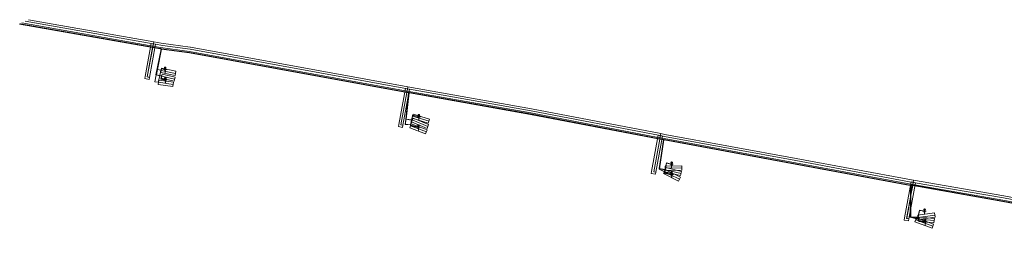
# Model space of a CAD drawing. Header units: metres. Extents: x 124576 to 133557, y 395865 to 402386.
# Tile 29 of 256: x 125137 to 125252, y 397363 to 397388. Entities that reach past the tile are written whole.
import ezdxf

# ---------------------------------------------------------------- set-up
doc = ezdxf.new("R2010")
doc.units = ezdxf.units.M
doc.header["$MEASUREMENT"] = 0
for name, color, linetype, lineweight in [('LG_unet-2_Rijksvastgoedbedrijf', 7, 'Continuous', 13), ('LG_unet-4_Rijksvastgoedbedrijf', 7, 'Continuous', 13), ('LG_unet-5_P_Rijksvastgoedbedrijf', 7, 'Continuous', 0), ('LG_unet-5_Rijksvastgoedbedrijf', 7, 'Continuous', 13)]:
    doc.layers.add(name, color=color, linetype=linetype, lineweight=lineweight)

# ---------------------------------------------------------------- blocks, each defined once
blk = doc.blocks.new('Aarding')
at = {"layer": 'LG_unet-5_P_Rijksvastgoedbedrijf'}
for p, q in [((-1.9, 0), (1.9, 0)), ((-0.9, 1.5), (0.3, 2.8)), ((-0.9, 2), (-0.2, 2.8)), ((-0.7, 1.2), (0.7, 2.5)), ((-0.3, 1), (0.9, 2.2)), ((0, 0.9), (0, -3.8)), ((0.1, 1), (0.9, 1.7)), ((-0.9, -0.9), (0.9, -0.9)), ((-0.5, -1.9), (0.5, -1.9))]:
    blk.add_line(p, q, dxfattribs=at)
blk.add_circle((0, 1.9), 0.938, dxfattribs=at)

msp = doc.modelspace()

# ---------------------------------------------------------------- linework, layer by layer
at = {"layer": 'LG_unet-2_Rijksvastgoedbedrijf', "flags": 128}
for points in [[(125183.99, 397376.96), (125183.27, 397377.14), (125183.24, 397377.04), (125183.16, 397376.61), (125183.15, 397376.6), (125183.15, 397376.6), (125183.15, 397376.59), (125183.15, 397376.58), (125183.04, 397376.01), (125182.41, 397376.08), (125182.48, 397376.68), (125182.48, 397376.69), (125182.82, 397379.75), (125182.81, 397379.75), (125182.8, 397379.75), (125182.75, 397379.75), (125182.59, 397379.78), (125182.58, 397379.78), (125157.27, 397384.39), (125154.02, 397384.83), (125154.01, 397384.83), (125154.01, 397384.84), (125154, 397384.84), (125153.99, 397384.84), (125153.99, 397384.84), (125153.98, 397384.84), (125153.85, 397384.86), (125152.99, 397385.01), (125152.98, 397385.02), (125137.49, 397387.75)], [(125271.6, 397363.42), (125251.99, 397367.12), (125241.51, 397368.96), (125241.5, 397368.96), (125241.35, 397368.98), (125241.32, 397368.98), (125241.31, 397368.98), (125241.3, 397368.98), (125241.28, 397368.98), (125241.27, 397368.98), (125241.23, 397368.97), (125227.81, 397371.46), (125212.55, 397374.29), (125212.53, 397374.29), (125212.52, 397374.29), (125212.51, 397374.29), (125212.51, 397374.29), (125212.5, 397374.28), (125212.49, 397374.28), (125212.48, 397374.28), (125212.46, 397374.28), (125212.05, 397374.36), (125212.04, 397374.36), (125196.99, 397377.25), (125182.88, 397379.76), (125182.85, 397379.76), (125182.84, 397379.76), (125182.83, 397379.76), (125182.81, 397379.76), (125182.8, 397379.76), (125182.75, 397379.76), (125182.6, 397379.78), (125182.59, 397379.79), (125157.27, 397384.4), (125154.03, 397384.84), (125154.02, 397384.84), (125154.01, 397384.84), (125154, 397384.84), (125154, 397384.85), (125153.99, 397384.85), (125153.98, 397384.85), (125153.85, 397384.87), (125152.99, 397385.02), (125152.98, 397385.03), (125137.51, 397387.76)], [(125154.44, 397382.46), (125154, 397382.57), (125153.96, 397382.37), (125153.82, 397381.76), (125153.81, 397381.75), (125153.81, 397381.74), (125153.81, 397381.74), (125153.81, 397381.73), (125153.63, 397380.97), (125153.22, 397381.03), (125153.38, 397381.83), (125153.38, 397381.84), (125153.99, 397384.84), (125154, 397384.85), (125154, 397384.86), (125153.99, 397384.86), (125153.98, 397384.86), (125153.86, 397384.88), (125152.99, 397385.03), (125152.99, 397385.03), (125137.53, 397387.77)], [(125271.6, 397363.44), (125252, 397367.14), (125241.52, 397368.98), (125241.51, 397368.98), (125241.35, 397369), (125241.32, 397369), (125241.31, 397369), (125241.28, 397369), (125241.27, 397369), (125241.23, 397368.99), (125227.82, 397371.48), (125212.55, 397374.31), (125212.53, 397374.31), (125212.52, 397374.31), (125212.49, 397374.3), (125212.48, 397374.3), (125212.46, 397374.3), (125212.05, 397374.38), (125212.04, 397374.38), (125197, 397377.27), (125182.88, 397379.78), (125182.85, 397379.78), (125182.84, 397379.78), (125182.81, 397379.78), (125182.8, 397379.78), (125182.75, 397379.78), (125182.6, 397379.8), (125182.59, 397379.81), (125157.27, 397384.42), (125154.03, 397384.86), (125154.02, 397384.86), (125154.01, 397384.86), (125153.99, 397384.87), (125153.98, 397384.87), (125153.86, 397384.89), (125153, 397385.04), (125152.99, 397385.04), (125137.54, 397387.77)], [(125154.46, 397381.23), (125153.93, 397381.34), (125154.01, 397381.68), (125153.82, 397381.73), (125153.81, 397381.73), (125153.8, 397381.73), (125153.39, 397381.83), (125153.38, 397381.83), (125153.36, 397381.83), (125153.98, 397384.84), (125153.98, 397384.85), (125153.98, 397384.86), (125153.98, 397384.86), (125153.98, 397384.87), (125153.98, 397384.88), (125153.86, 397384.9), (125153, 397385.05), (125152.99, 397385.05), (125137.56, 397387.78)], [(125154.47, 397381.24), (125153.94, 397381.35), (125154.02, 397381.69), (125153.82, 397381.74), (125153.81, 397381.74), (125153.8, 397381.74), (125153.39, 397381.84), (125153.38, 397381.84), (125153.38, 397381.84), (125153.99, 397384.84), (125153.99, 397384.85), (125153.99, 397384.86), (125153.99, 397384.86), (125153.99, 397384.87), (125153.99, 397384.89), (125153.86, 397384.91), (125153, 397385.06), (125152.99, 397385.06), (125137.57, 397387.79)], [(125213.43, 397371.44), (125212.83, 397371.59), (125212.65, 397370.84), (125212.65, 397370.83), (125212.64, 397370.82), (125212.64, 397370.82), (125212.64, 397370.81), (125212.59, 397370.57), (125211.97, 397370.85), (125211.98, 397370.9), (125211.98, 397370.91), (125212.5, 397374.28), (125212.5, 397374.28), (125212.5, 397374.3), (125212.49, 397374.29), (125212.48, 397374.29), (125212.46, 397374.29), (125212.05, 397374.37), (125212.04, 397374.37), (125196.99, 397377.26), (125182.88, 397379.77), (125182.85, 397379.77), (125182.84, 397379.77), (125182.83, 397379.77), (125182.81, 397379.77), (125182.8, 397379.77), (125182.75, 397379.77), (125182.6, 397379.79), (125182.59, 397379.8), (125157.27, 397384.41), (125154.03, 397384.85), (125154.02, 397384.85), (125154.01, 397384.85), (125154.01, 397384.84), (125154.01, 397384.84), (125153.52, 397382.46), (125153.52, 397382.46), (125153.4, 397381.84), (125153.39, 397381.84), (125153.39, 397381.83), (125153.23, 397381.04), (125153.62, 397380.98), (125153.8, 397381.73), (125153.8, 397381.74), (125153.8, 397381.75), (125153.8, 397381.75), (125153.81, 397381.76), (125153.95, 397382.37), (125154, 397382.58), (125154.44, 397382.46)], [(125183.95, 397375.74), (125183.04, 397375.96), (125183.07, 397376.1), (125183.19, 397376.59), (125183.16, 397376.59), (125183.15, 397376.59), (125183.14, 397376.59), (125182.49, 397376.68), (125182.48, 397376.69), (125182.47, 397376.69), (125182.81, 397379.75), (125182.81, 397379.76), (125182.81, 397379.77), (125182.81, 397379.78), (125182.81, 397379.78), (125182.81, 397379.8), (125182.75, 397379.8), (125182.6, 397379.82), (125182.59, 397379.83), (125157.28, 397384.44), (125154.02, 397384.88), (125154.02, 397384.86), (125154.02, 397384.86), (125154.02, 397384.85), (125154.02, 397384.84), (125154.01, 397384.83), (125153.53, 397382.46), (125153.41, 397381.84), (125153.8, 397381.75), (125153.81, 397381.75), (125153.82, 397381.75), (125154.03, 397381.7), (125154.03, 397381.69), (125153.96, 397381.36), (125154.47, 397381.25)], [(125183.95, 397375.73), (125183.03, 397375.95), (125183.03, 397375.95), (125183.07, 397376.15), (125183.09, 397376.23), (125183.18, 397376.58), (125183.16, 397376.58), (125183.15, 397376.58), (125183.14, 397376.58), (125182.49, 397376.67), (125182.48, 397376.68), (125182.46, 397376.68), (125182.8, 397379.75), (125182.8, 397379.76), (125182.8, 397379.77), (125182.8, 397379.78), (125182.8, 397379.78), (125182.8, 397379.79), (125182.75, 397379.79), (125182.6, 397379.81), (125182.59, 397379.82), (125157.27, 397384.43), (125154.03, 397384.87), (125154.03, 397384.86), (125154.03, 397384.86), (125154.03, 397384.85), (125154.03, 397384.84), (125154.02, 397384.83), (125153.54, 397382.46), (125153.42, 397381.85), (125153.81, 397381.76), (125153.82, 397381.76), (125153.83, 397381.76), (125154.04, 397381.71), (125153.97, 397381.37), (125154.47, 397381.26)], [(125153.93, 397382.12), (125154.03, 397382.61), (125155.7, 397382.25), (125155.6, 397381.76), (125153.93, 397382.12)], [(125153.99, 397381.45), (125154.1, 397381.93), (125155.6, 397381.58), (125155.49, 397381.1), (125153.99, 397381.45)], [(125153.62, 397380.73), (125153.69, 397381.22), (125155.4, 397380.97), (125155.33, 397380.48), (125153.62, 397380.73)], [(125242.89, 397365.97), (125242.3, 397366.09), (125242.13, 397365.26), (125242.13, 397365.25), (125241.35, 397365.28), (125241.3, 397365.28), (125241.29, 397365.28), (125241.25, 397365.28), (125241.25, 397365.28), (125241.27, 397367.66), (125241.27, 397367.72), (125241.29, 397368.97), (125241.28, 397368.97), (125241.27, 397368.97), (125241.23, 397368.96), (125227.81, 397371.45), (125212.55, 397374.28), (125212.53, 397374.28), (125212.52, 397374.28), (125212.51, 397374.28), (125212.5, 397374.28), (125212.5, 397374.28), (125212.49, 397374.27), (125212.48, 397374.27), (125212.45, 397374.27), (125212.04, 397374.35), (125212.04, 397374.35), (125196.99, 397377.24), (125182.88, 397379.75), (125182.85, 397379.75), (125182.84, 397379.75), (125182.83, 397379.75), (125182.83, 397379.75), (125182.54, 397377.1), (125182.49, 397376.69), (125182.49, 397376.68), (125182.49, 397376.67), (125182.42, 397376.09), (125183.03, 397376.02), (125183.14, 397376.58), (125183.14, 397376.59), (125183.14, 397376.6), (125183.15, 397376.6), (125183.15, 397376.61), (125183.24, 397377.05), (125183.26, 397377.16), (125183.99, 397376.96)], [(125213.44, 397370.22), (125213.2, 397370.27), (125212.59, 397370.41), (125212.62, 397370.56), (125212.68, 397370.81), (125212.65, 397370.81), (125212.64, 397370.82), (125212.63, 397370.82), (125211.99, 397370.91), (125211.98, 397370.91), (125211.97, 397370.91), (125212.49, 397374.27), (125212.49, 397374.28), (125212.49, 397374.29), (125212.49, 397374.3), (125212.49, 397374.3), (125212.5, 397374.33), (125212.46, 397374.32), (125212.05, 397374.4), (125212.04, 397374.4), (125197, 397377.29), (125182.88, 397379.8), (125182.84, 397379.8), (125182.84, 397379.78), (125182.84, 397379.78), (125182.84, 397379.77), (125182.84, 397379.76), (125182.84, 397379.75), (125182.5, 397376.69), (125183.15, 397376.6), (125183.15, 397376.6), (125183.16, 397376.6), (125183.2, 397376.59), (125183.05, 397375.97), (125183.95, 397375.75)], [(125213.44, 397370.21), (125213.24, 397370.25), (125212.58, 397370.4), (125212.61, 397370.56), (125212.67, 397370.8), (125212.65, 397370.8), (125212.64, 397370.81), (125212.63, 397370.81), (125211.99, 397370.9), (125211.98, 397370.9), (125211.96, 397370.9), (125212.48, 397374.27), (125212.48, 397374.28), (125212.48, 397374.29), (125212.48, 397374.3), (125212.48, 397374.3), (125212.48, 397374.31), (125212.46, 397374.31), (125212.05, 397374.39), (125212.04, 397374.39), (125197, 397377.28), (125182.88, 397379.79), (125182.85, 397379.79), (125182.85, 397379.78), (125182.85, 397379.78), (125182.85, 397379.77), (125182.85, 397379.76), (125182.85, 397379.75), (125182.51, 397376.7), (125183.15, 397376.61), (125183.16, 397376.61), (125183.17, 397376.61), (125183.22, 397376.6), (125183.06, 397375.97), (125183.95, 397375.76)], [(125183.13, 397376.36), (125183.32, 397376.82), (125185.13, 397376.06), (125184.94, 397375.6), (125183.13, 397376.36)], [(125183.19, 397376.8), (125183.34, 397377.28), (125185.24, 397376.7), (125185.09, 397376.22), (125183.19, 397376.8)], [(125182.94, 397375.67), (125183.11, 397376.14), (125184.95, 397375.46), (125184.77, 397374.99), (125182.94, 397375.67)], [(125271.6, 397363.43), (125251.99, 397367.13), (125241.51, 397368.97), (125241.51, 397368.97), (125241.35, 397368.99), (125241.32, 397368.99), (125241.31, 397368.99), (125241.3, 397368.99), (125241.28, 397368.99), (125241.27, 397368.99), (125241.23, 397368.98), (125227.82, 397371.47), (125212.55, 397374.3), (125212.53, 397374.3), (125212.52, 397374.3), (125212.51, 397374.3), (125212.51, 397374.29), (125212.51, 397374.28), (125212, 397370.94), (125211.99, 397370.91), (125211.99, 397370.91), (125211.99, 397370.9), (125211.98, 397370.86), (125212.58, 397370.59), (125212.63, 397370.81), (125212.63, 397370.82), (125212.63, 397370.82), (125212.63, 397370.83), (125212.64, 397370.84), (125212.82, 397371.6), (125213.43, 397371.44)], [(125242.96, 397364.74), (125242.19, 397364.89), (125242.22, 397365.04), (125241.98, 397365.1), (125241.25, 397365.28), (125241.25, 397365.28), (125241.24, 397365.29), (125241.26, 397367.6), (125241.26, 397367.66), (125241.28, 397368.97), (125241.28, 397368.98), (125241.28, 397368.99), (125241.28, 397368.99), (125241.28, 397369), (125241.28, 397369.02), (125241.23, 397369.01), (125227.82, 397371.5), (125212.55, 397374.33), (125212.53, 397374.33), (125212.52, 397374.31), (125212.52, 397374.3), (125212.52, 397374.3), (125212.52, 397374.29), (125212.52, 397374.28), (125212, 397370.92), (125212.63, 397370.83), (125212.65, 397370.83), (125212.65, 397370.83), (125212.69, 397370.82), (125212.63, 397370.55), (125212.6, 397370.42), (125213.16, 397370.29), (125213.44, 397370.23)], [(125242.96, 397364.73), (125242.18, 397364.88), (125242.2, 397365.03), (125241.97, 397365.09), (125241.23, 397365.28), (125241.25, 397367.55), (125241.25, 397367.6), (125241.27, 397368.97), (125241.27, 397368.98), (125241.27, 397368.99), (125241.27, 397368.99), (125241.27, 397369), (125241.27, 397369.01), (125241.23, 397369), (125227.82, 397371.49), (125212.55, 397374.32), (125212.54, 397374.32), (125212.53, 397374.31), (125212.53, 397374.3), (125212.53, 397374.3), (125212.53, 397374.29), (125212.53, 397374.28), (125212.01, 397370.93), (125212.64, 397370.84), (125212.65, 397370.84), (125212.66, 397370.84), (125212.7, 397370.83), (125212.64, 397370.55), (125212.61, 397370.43), (125213.13, 397370.31), (125213.45, 397370.24)], [(125212.49, 397370.35), (125212.72, 397370.79), (125214.48, 397369.92), (125214.25, 397369.48), (125212.49, 397370.35)], [(125212.65, 397370.57), (125212.77, 397371.05), (125214.59, 397370.61), (125214.47, 397370.12), (125212.65, 397370.57)], [(125212.71, 397370.72), (125212.69, 397371.22), (125214.6, 397371.27), (125214.62, 397370.77), (125212.71, 397370.72)], [(125271.59, 397363.41), (125251.99, 397367.11), (125241.51, 397368.95), (125241.5, 397368.95), (125241.35, 397368.97), (125241.32, 397368.97), (125241.31, 397368.97), (125241.3, 397368.97), (125241.3, 397368.97), (125241.29, 397367.77), (125241.28, 397367.72), (125241.26, 397365.29), (125241.26, 397365.29), (125241.27, 397365.29), (125241.3, 397365.29), (125242.12, 397365.27), (125242.3, 397366.1), (125242.89, 397365.97)], [(125271.6, 397363.46), (125252, 397367.16), (125241.52, 397369), (125241.51, 397369), (125241.36, 397369.03), (125241.31, 397369.02), (125241.31, 397369), (125241.31, 397368.99), (125241.31, 397368.99), (125241.31, 397368.98), (125241.31, 397368.97), (125241.3, 397367.83), (125241.29, 397367.78), (125241.27, 397365.29), (125241.27, 397365.29), (125241.27, 397365.29), (125241.3, 397365.28), (125241.99, 397365.11), (125242.23, 397365.05), (125242.23, 397365.04), (125242.2, 397364.9), (125242.96, 397364.75)], [(125271.6, 397363.45), (125252, 397367.15), (125241.52, 397368.99), (125241.51, 397368.99), (125241.36, 397369.02), (125241.32, 397369.01), (125241.32, 397369), (125241.32, 397369), (125241.32, 397368.99), (125241.32, 397368.98), (125241.32, 397368.97), (125241.31, 397367.89), (125241.31, 397367.83), (125241.28, 397365.3), (125241.3, 397365.29), (125241.32, 397365.29), (125241.35, 397365.28), (125241.99, 397365.12), (125242.24, 397365.06), (125242.21, 397364.91), (125242.96, 397364.76)], [(125241.77, 397364.75), (125241.95, 397365.22), (125243.93, 397364.47), (125243.76, 397364), (125241.77, 397364.75)], [(125242.18, 397365.01), (125242.11, 397365.51), (125244.05, 397365.78), (125244.12, 397365.28), (125242.18, 397365.01)], [(125242.22, 397364.79), (125242.27, 397365.29), (125244.03, 397365.13), (125243.99, 397364.63), (125242.22, 397364.79)]]:
    msp.add_lwpolyline(points, dxfattribs=at)
at = {"layer": 'LG_unet-4_Rijksvastgoedbedrijf'}
for p, q in [((125153.52, 397382.46), (125153.39, 397381.84)), ((125211.99, 397370.95), (125211.99, 397370.91))]:
    msp.add_line(p, q, dxfattribs=at)
at = {"layer": 'LG_unet-4_Rijksvastgoedbedrijf', "flags": 128}
for points in [[(125137.53, 397387.77), (125152.99, 397385.04), (125152.99, 397385.04), (125153.86, 397384.89), (125153.98, 397384.86), (125153.99, 397384.86), (125154.01, 397384.86), (125154, 397384.84), (125154, 397384.84), (125153.52, 397382.46)], [(125154.01, 397384.86), (125154.02, 397384.86), (125154.03, 397384.86), (125157.27, 397384.41), (125182.59, 397379.8), (125182.6, 397379.8), (125182.75, 397379.77), (125182.8, 397379.78), (125182.81, 397379.78), (125182.83, 397379.78)], [(125153.52, 397382.46), (125153.52, 397382.46), (125153.53, 397382.46), (125153.54, 397382.46), (125153.95, 397382.37), (125153.96, 397382.37)], [(125153.96, 397382.37), (125154, 397382.57), (125154.44, 397382.46)], [(125153.39, 397381.84), (125153.4, 397381.84), (125153.8, 397381.75), (125153.81, 397381.74), (125153.82, 397381.74), (125154.03, 397381.69)], [(125154.03, 397381.69), (125153.96, 397381.36), (125154.47, 397381.25)], [(125182.83, 397379.78), (125182.83, 397379.77), (125182.83, 397379.76), (125182.83, 397379.75), (125182.54, 397377.12)], [(125182.83, 397379.78), (125182.84, 397379.78), (125182.85, 397379.78), (125182.88, 397379.78), (125197, 397377.26), (125212.04, 397374.37), (125212.05, 397374.37), (125212.46, 397374.29), (125212.48, 397374.3), (125212.49, 397374.3), (125212.51, 397374.3)], [(125182.54, 397377.12), (125182.54, 397377.1), (125182.53, 397377.08), (125182.49, 397376.69)], [(125182.49, 397376.69), (125182.49, 397376.69), (125183.14, 397376.6), (125183.15, 397376.6)], [(125183.15, 397376.6), (125183.15, 397376.59), (125183.15, 397376.58), (125183.11, 397376.32), (125183.09, 397376.23), (125183.07, 397376.1), (125183.05, 397375.97), (125183.95, 397375.75)], [(125183.15, 397376.6), (125183.15, 397376.6), (125183.16, 397376.61), (125183.27, 397377.14), (125183.99, 397376.96)], [(125212.51, 397374.3), (125212.51, 397374.29), (125212.5, 397374.28), (125211.99, 397370.95)], [(125212.51, 397374.3), (125212.52, 397374.3), (125212.53, 397374.3), (125212.55, 397374.31), (125227.82, 397371.48), (125241.23, 397368.99), (125241.27, 397368.99), (125241.28, 397368.99), (125241.3, 397368.99)], [(125211.99, 397370.91), (125211.99, 397370.91), (125212.63, 397370.82), (125212.64, 397370.82)], [(125212.64, 397370.82), (125212.65, 397370.82), (125212.69, 397370.82), (125212.63, 397370.55), (125212.6, 397370.42), (125213.16, 397370.29), (125213.44, 397370.23)], [(125212.64, 397370.82), (125212.65, 397370.83), (125212.65, 397370.84), (125212.83, 397371.59), (125213.43, 397371.44)], [(125241.3, 397368.99), (125241.3, 397368.99), (125241.3, 397368.98), (125241.3, 397368.97), (125241.29, 397367.81), (125241.29, 397367.75), (125241.26, 397365.29), (125241.26, 397365.29)], [(125241.3, 397368.99), (125241.31, 397368.99), (125241.32, 397369), (125241.35, 397369), (125241.51, 397368.97), (125241.52, 397368.97), (125252, 397367.14), (125271.62, 397363.43), (125271.62, 397363.43)], [(125242.13, 397365.26), (125242.3, 397366.09), (125242.89, 397365.97)], [(125242.13, 397365.26), (125241.32, 397365.29), (125241.27, 397365.29), (125241.27, 397365.29), (125241.26, 397365.29)], [(125241.26, 397365.29), (125241.27, 397365.29), (125241.29, 397365.28), (125241.98, 397365.11), (125242.23, 397365.04)], [(125242.23, 397365.04), (125242.2, 397364.9), (125242.96, 397364.75)]]:
    msp.add_lwpolyline(points, dxfattribs=at)
at = {"layer": 'LG_unet-5_Rijksvastgoedbedrijf', "flags": 128}
for points in [[(125138.53, 397388.25), (125153.11, 397385.68), (125153.02, 397385.19), (125137.76, 397387.88)], [(125152.58, 397381.55), (125152.35, 397381.59), (125152.98, 397385.02), (125152.98, 397385.03), (125152.99, 397385.03), (125152.99, 397385.04), (125152.99, 397385.04), (125152.99, 397385.05), (125152.99, 397385.06), (125153.06, 397385.43), (125138.15, 397388.07)], [(125152.07, 397381.4), (125152.11, 397381.64), (125152.82, 397385.48), (125153.31, 397385.39), (125152.6, 397381.55), (125152.56, 397381.3), (125152.07, 397381.4)], [(125182.12, 397375.98), (125181.89, 397376.02), (125182.58, 397379.78), (125182.59, 397379.79), (125182.59, 397379.8), (125182.59, 397379.8), (125182.59, 397379.81), (125182.59, 397379.82), (125182.59, 397379.83), (125182.66, 397380.21), (125157.34, 397384.81), (125154.13, 397385.25), (125153.92, 397385.28), (125153.07, 397385.43), (125153, 397385.06), (125153, 397385.05), (125153, 397385.04), (125152.99, 397385.04), (125152.99, 397385.03), (125152.99, 397385.02), (125152.99, 397385.01), (125152.36, 397381.6), (125152.58, 397381.56)], [(125153.02, 397385.19), (125153.11, 397385.68), (125153.96, 397385.53), (125157.37, 397385.06), (125157.38, 397385.05), (125182.71, 397380.45), (125182.62, 397379.96), (125157.29, 397384.56), (125153.88, 397385.03), (125153.88, 397385.03), (125153.02, 397385.19)], [(125154.44, 397382.46), (125154.01, 397382.55), (125153.83, 397381.76), (125153.82, 397381.75), (125153.82, 397381.74), (125153.82, 397381.74), (125153.82, 397381.73), (125153.64, 397380.97), (125153.65, 397380.97), (125155.36, 397380.73), (125155.41, 397380.72)], [(125154.44, 397382.46), (125154.02, 397382.54), (125153.98, 397382.36), (125155.65, 397382.01), (125155.68, 397382)], [(125154.47, 397381.27), (125153.98, 397381.37), (125154.05, 397381.69), (125155.54, 397381.34)], [(125181.65, 397376.07), (125182.42, 397380.25), (125182.91, 397380.16), (125182.14, 397375.98), (125182.1, 397375.73), (125181.61, 397375.83), (125181.65, 397376.07)], [(125211.56, 397370.52), (125211.34, 397370.56), (125212.04, 397374.35), (125212.04, 397374.36), (125212.04, 397374.37), (125212.04, 397374.37), (125212.04, 397374.38), (125212.04, 397374.39), (125212.04, 397374.4), (125212.11, 397374.77), (125197.07, 397377.66), (125182.91, 397380.16), (125182.84, 397380.17), (125182.67, 397380.21), (125182.6, 397379.82), (125182.6, 397379.81), (125182.6, 397379.8), (125182.6, 397379.8), (125182.6, 397379.79), (125182.6, 397379.78), (125182.59, 397379.78), (125181.9, 397376.03), (125182.12, 397375.99)], [(125182.62, 397379.96), (125182.71, 397380.45), (125197.12, 397377.9), (125212.16, 397375.01), (125212.07, 397374.52), (125197.02, 397377.41), (125182.62, 397379.96)], [(125183.99, 397376.96), (125183.28, 397377.13), (125183.25, 397377.04), (125183.17, 397376.61), (125183.16, 397376.6), (125183.16, 397376.59), (125183.16, 397376.58), (125183.11, 397376.32), (125183.07, 397376.15), (125183.03, 397375.95), (125183.03, 397375.91), (125184.86, 397375.22), (125184.89, 397375.22)], [(125183.96, 397375.77), (125183.07, 397375.98), (125183.22, 397376.59), (125185.04, 397375.83)], [(125183.99, 397376.96), (125183.28, 397377.12), (125183.26, 397377.04), (125185.17, 397376.46)], [(125211.1, 397370.61), (125211.87, 397374.81), (125212.36, 397374.72), (125211.59, 397370.52), (125211.54, 397370.27), (125211.05, 397370.36), (125211.1, 397370.61)], [(125241.02, 397365.1), (125240.8, 397365.14), (125241.25, 397367.6), (125241.26, 397367.66), (125241.27, 397367.72), (125241.29, 397367.77), (125241.29, 397367.81), (125241.3, 397367.83), (125241.31, 397367.89), (125241.5, 397368.95), (125241.5, 397368.96), (125241.51, 397368.97), (125241.51, 397368.97), (125241.51, 397368.98), (125241.51, 397368.99), (125241.51, 397369), (125241.57, 397369.33), (125241.34, 397369.37), (125227.89, 397371.87), (125212.6, 397374.67), (125212.12, 397374.77), (125212.05, 397374.4), (125212.05, 397374.39), (125212.05, 397374.38), (125212.05, 397374.37), (125212.05, 397374.37), (125212.05, 397374.36), (125212.04, 397374.35), (125211.35, 397370.57), (125211.56, 397370.53)], [(125212.07, 397374.52), (125212.16, 397375.01), (125212.65, 397374.92), (125227.94, 397372.12), (125241.38, 397369.62), (125241.62, 397369.58), (125241.54, 397369.09), (125241.29, 397369.13), (125227.85, 397371.62), (125212.56, 397374.43), (125212.07, 397374.52)], [(125213.43, 397371.44), (125212.83, 397371.58), (125212.66, 397370.84), (125212.65, 397370.83), (125212.65, 397370.82), (125212.65, 397370.81), (125212.65, 397370.8), (125212.6, 397370.57), (125212.61, 397370.56), (125212.62, 397370.56), (125212.63, 397370.55), (125212.64, 397370.55), (125212.65, 397370.54), (125213.09, 397370.33), (125213.13, 397370.31), (125213.16, 397370.29), (125213.2, 397370.27), (125213.24, 397370.25), (125214.36, 397369.7), (125214.39, 397369.7)], [(125213.45, 397370.25), (125213.09, 397370.33), (125212.62, 397370.43), (125212.65, 397370.54), (125212.71, 397370.81), (125214.53, 397370.37)], [(125213.43, 397371.44), (125212.84, 397371.56), (125212.7, 397370.97), (125214.61, 397371.02), (125214.67, 397371.01)], [(125240.51, 397364.94), (125240.56, 397365.19), (125241.33, 397369.38), (125241.82, 397369.29), (125241.05, 397365.1), (125241.01, 397364.85), (125240.51, 397364.94)], [(125271.6, 397363.83), (125252.07, 397367.53), (125241.58, 397369.33), (125241.52, 397369), (125241.52, 397368.99), (125241.52, 397368.98), (125241.52, 397368.97), (125241.51, 397368.97), (125241.51, 397368.96), (125241.51, 397368.95), (125241.31, 397367.83), (125241.29, 397367.78), (125241.29, 397367.75), (125241.28, 397367.72), (125241.27, 397367.66), (125241.26, 397367.6), (125241.25, 397367.55), (125240.81, 397365.15), (125241.03, 397365.11)], [(125241.54, 397369.09), (125241.62, 397369.58), (125252.11, 397367.78), (125271.65, 397364.08), (125271.78, 397364.05), (125271.67, 397363.56), (125271.55, 397363.59), (125252.02, 397367.28), (125241.54, 397369.09)], [(125242.89, 397365.97), (125242.31, 397366.08), (125242.14, 397365.26), (125241.99, 397365.12), (125241.99, 397365.11), (125241.98, 397365.11), (125241.98, 397365.1), (125241.97, 397365.09), (125241.86, 397364.99), (125243.84, 397364.23), (125243.89, 397364.22)], [(125242.89, 397365.97), (125242.32, 397366.07), (125242.15, 397365.26), (125244.09, 397365.53), (125244.14, 397365.54)], [(125242.96, 397364.77), (125242.22, 397364.91), (125242.25, 397365.04), (125244.01, 397364.88)]]:
    msp.add_lwpolyline(points, dxfattribs=at)

# ---------------------------------------------------------------- block references
at = {"layer": 'LG_unet-5_P_Rijksvastgoedbedrijf', "xscale": 0.1, "yscale": 0.1, "zscale": 0.1}
for p in [(125154.44, 397382.46), (125154.47, 397381.25), (125183.99, 397376.96), (125183.95, 397375.75), (125213.43, 397371.44), (125213.44, 397370.23), (125242.89, 397365.97), (125242.96, 397364.75)]:
    msp.add_blockref('Aarding', p, dxfattribs=at)

doc.saveas('drawing.dxf')
